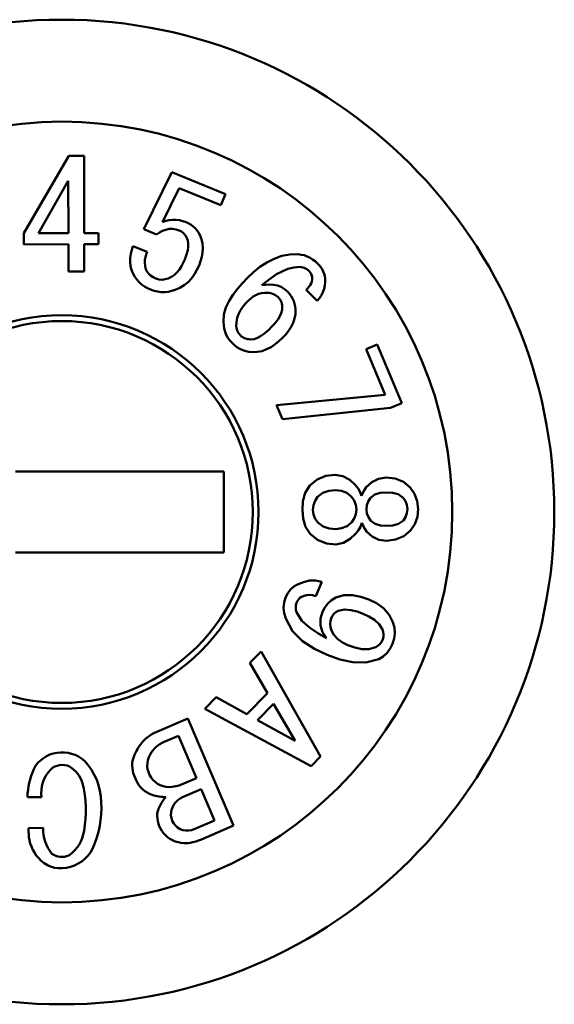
# Model space of a CAD drawing. Header units: inches. Extents: x 2.1 to 23.1, y 1.2 to 17.8.
# Tile 7 of 19: x 10.49 to 10.672, y 8.409 to 8.744. Entities that reach past the tile are written whole.
import ezdxf

# ---------------------------------------------------------------- set-up
doc = ezdxf.new("R2010")
doc.units = ezdxf.units.IN
doc.header["$LTSCALE"] = 0.8
doc.header["$MEASUREMENT"] = 0
doc.layers.add('Visible (ANSI)', color=7, linetype='Continuous', lineweight=50)

msp = doc.modelspace()

# ---------------------------------------------------------------- linework, layer by layer
at = {"layer": 'Visible (ANSI)'}
for p, q in [((10.50699254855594, 8.698152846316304), (10.49172208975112, 8.671880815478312)), ((10.51224383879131, 8.698155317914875), (10.50699254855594, 8.698152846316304)), ((10.51225619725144, 8.67189787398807), (10.51224383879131, 8.698155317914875)), ((10.54202573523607, 8.692655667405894), (10.53252926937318, 8.673177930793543)), ((10.56027856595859, 8.685150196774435), (10.54202573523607, 8.692655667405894)), ((10.50684230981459, 8.689670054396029), (10.49674154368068, 8.671890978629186)), ((10.50685524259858, 8.67189627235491), (10.50684230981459, 8.689670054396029)), ((10.53883021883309, 8.675618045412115), (10.54455637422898, 8.68714756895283)), ((10.54455637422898, 8.68714756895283), (10.55870399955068, 8.681329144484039)), ((10.55870399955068, 8.681329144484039), (10.56027856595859, 8.685150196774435)), ((10.53252926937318, 8.673177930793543), (10.53684384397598, 8.671400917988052)), ((10.53995015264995, 8.676026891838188), (10.53883021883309, 8.675618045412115)), ((10.5411111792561, 8.676297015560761), (10.53995015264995, 8.676026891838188)), ((10.53996444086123, 8.673046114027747), (10.54111698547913, 8.673296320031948)), ((10.54229560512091, 8.676428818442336), (10.5411111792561, 8.676297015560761)), ((10.54111698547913, 8.673296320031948), (10.54229525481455, 8.673339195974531)), ((10.54229525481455, 8.673339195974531), (10.54346019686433, 8.673157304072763)), ((10.54348743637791, 8.6764088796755), (10.54229560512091, 8.676428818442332)), ((10.54346019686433, 8.673157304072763), (10.54458755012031, 8.672807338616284)), ((10.54466754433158, 8.676241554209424), (10.54348743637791, 8.6764088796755)), ((10.54582452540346, 8.675954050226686), (10.54466754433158, 8.676241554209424)), ((10.54694654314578, 8.675550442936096), (10.54582452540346, 8.675954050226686)), ((10.54778677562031, 8.67515887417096), (10.54694654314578, 8.675550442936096)), ((10.54858566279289, 8.67468950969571), (10.54778677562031, 8.675158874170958)), ((10.54932961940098, 8.674136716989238), (10.54858566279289, 8.67468950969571)), ((10.55001213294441, 8.67351022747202), (10.54932961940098, 8.674136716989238)), ((10.55061923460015, 8.672809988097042), (10.55001213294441, 8.67351022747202)), ((10.49172208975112, 8.671880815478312), (10.49172599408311, 8.668058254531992)), ((10.49674154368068, 8.671890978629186), (10.50685524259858, 8.67189627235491)), ((10.517052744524, 8.671901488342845), (10.51225619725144, 8.67189787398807)), ((10.51705505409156, 8.668078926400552), (10.517052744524, 8.671901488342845)), ((10.53684384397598, 8.671400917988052), (10.53783275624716, 8.67204599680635)), ((10.53783275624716, 8.67204599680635), (10.53886543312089, 8.672617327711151)), ((10.53886543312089, 8.672617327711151), (10.53996444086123, 8.673046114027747)), ((10.54458755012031, 8.672807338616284), (10.54535421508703, 8.67239063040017)), ((10.54535421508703, 8.672390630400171), (10.5460561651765, 8.671874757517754)), ((10.5460561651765, 8.671874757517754), (10.54661732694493, 8.671208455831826)), ((10.54661732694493, 8.671208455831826), (10.54708381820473, 8.670471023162)), ((10.54708381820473, 8.670471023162), (10.54746042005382, 8.669416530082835)), ((10.55114791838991, 8.672049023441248), (10.55061923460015, 8.672809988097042)), ((10.55159531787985, 8.671237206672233), (10.55114791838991, 8.672049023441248)), ((10.55212376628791, 8.66980582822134), (10.55159531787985, 8.671237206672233)), ((10.55247003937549, 8.668321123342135), (10.55212376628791, 8.66980582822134)), ((10.49172599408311, 8.668058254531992), (10.50685907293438, 8.668068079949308)), ((10.50685907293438, 8.668068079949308), (10.50686305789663, 8.65878287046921)), ((10.51226049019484, 8.668076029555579), (10.51705505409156, 8.668078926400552)), ((10.51226610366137, 8.658785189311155), (10.51226049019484, 8.668076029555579)), ((10.52881348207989, 8.667488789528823), (10.52839033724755, 8.666169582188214)), ((10.53367392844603, 8.665494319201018), (10.52881348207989, 8.667488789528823)), ((10.54758802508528, 8.6671866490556), (10.54742695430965, 8.666077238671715)), ((10.54746042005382, 8.669416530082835), (10.54761285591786, 8.668306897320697)), ((10.54761285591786, 8.668306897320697), (10.54758802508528, 8.6671866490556)), ((10.55259249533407, 8.666801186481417), (10.55247003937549, 8.668321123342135)), ((10.55249986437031, 8.665279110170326), (10.55259249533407, 8.666801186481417)), ((10.52789384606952, 8.663447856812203), (10.52787578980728, 8.662063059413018)), ((10.52807614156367, 8.664820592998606), (10.52789384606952, 8.663447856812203)), ((10.52839033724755, 8.666169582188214), (10.52807614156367, 8.664820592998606)), ((10.53291100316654, 8.662739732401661), (10.53308719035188, 8.663678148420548)), ((10.53308719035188, 8.663678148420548), (10.53334410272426, 8.664597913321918)), ((10.53334410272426, 8.664597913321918), (10.53367392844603, 8.665494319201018)), ((10.54682767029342, 8.663918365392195), (10.54642574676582, 8.662871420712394)), ((10.54717150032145, 8.664985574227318), (10.54682767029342, 8.663918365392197)), ((10.54742695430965, 8.666077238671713), (10.54717150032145, 8.664985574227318)), ((10.55178410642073, 8.662316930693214), (10.55221437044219, 8.663780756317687)), ((10.55221437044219, 8.663780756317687), (10.55249986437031, 8.665279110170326)), ((10.5767878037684, 8.663182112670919), (10.57429004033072, 8.66191415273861)), ((10.57943210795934, 8.66410389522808), (10.5767878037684, 8.663182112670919)), ((10.58218404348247, 8.664620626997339), (10.57943210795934, 8.66410389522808)), ((10.58498324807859, 8.664692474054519), (10.58218404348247, 8.664620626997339)), ((10.58603603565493, 8.664541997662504), (10.58498324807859, 8.664692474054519)), ((10.58707544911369, 8.664319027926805), (10.58603603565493, 8.664541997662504)), ((10.58808080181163, 8.663974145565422), (10.58707544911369, 8.664319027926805)), ((10.58903642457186, 8.663508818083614), (10.58808080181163, 8.663974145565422)), ((10.58993255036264, 8.662936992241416), (10.58903642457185, 8.663508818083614)), ((10.52787578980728, 8.662063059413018), (10.52802887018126, 8.660687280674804)), ((10.52802887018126, 8.660687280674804), (10.52837201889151, 8.6593459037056)), ((10.53285247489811, 8.661786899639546), (10.53291100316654, 8.662739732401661)), ((10.53291977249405, 8.660834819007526), (10.53285247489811, 8.661786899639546)), ((10.53312837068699, 8.659903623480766), (10.53291977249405, 8.660834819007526)), ((10.53348072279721, 8.659016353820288), (10.53312837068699, 8.659903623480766)), ((10.54533168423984, 8.660611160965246), (10.5446546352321, 8.659553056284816)), ((10.54591850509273, 8.661721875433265), (10.54533168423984, 8.660611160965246)), ((10.54642574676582, 8.662871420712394), (10.54591850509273, 8.661721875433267)), ((10.55053327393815, 8.659346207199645), (10.55127871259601, 8.66087695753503)), ((10.55127871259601, 8.66087695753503), (10.55178410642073, 8.662316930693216)), ((10.57195106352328, 8.660372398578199), (10.56976725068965, 8.658616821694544)), ((10.57429004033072, 8.66191415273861), (10.57195106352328, 8.660372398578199)), ((10.58145460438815, 8.659683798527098), (10.58347900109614, 8.660233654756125)), ((10.58347900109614, 8.660233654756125), (10.58557010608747, 8.660398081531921)), ((10.58557010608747, 8.660398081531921), (10.58606440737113, 8.66032444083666)), ((10.58606440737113, 8.66032444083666), (10.58655505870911, 8.660229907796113)), ((10.58655505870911, 8.660229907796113), (10.58703520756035, 8.660092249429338)), ((10.58703520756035, 8.660092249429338), (10.58749173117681, 8.65989015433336)), ((10.58749173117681, 8.65989015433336), (10.58791644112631, 8.659627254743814)), ((10.59076943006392, 8.662281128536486), (10.58993255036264, 8.662936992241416)), ((10.59157063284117, 8.661581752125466), (10.59076943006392, 8.662281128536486)), ((10.59215276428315, 8.660967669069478), (10.59157063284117, 8.661581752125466)), ((10.59268129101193, 8.660307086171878), (10.59215276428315, 8.660967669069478)), ((10.59315404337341, 8.659605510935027), (10.59268129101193, 8.660307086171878)), ((10.50686305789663, 8.65878287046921), (10.51226610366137, 8.658785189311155)), ((10.52837201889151, 8.659345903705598), (10.52889423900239, 8.658063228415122)), ((10.52889423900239, 8.658063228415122), (10.52942035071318, 8.657013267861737)), ((10.52942035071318, 8.657013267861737), (10.5300887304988, 8.656047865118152)), ((10.53406869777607, 8.658162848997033), (10.53348072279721, 8.659016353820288)), ((10.53480262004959, 8.657433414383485), (10.53406869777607, 8.658162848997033)), ((10.53567401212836, 8.656873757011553), (10.53480262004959, 8.657433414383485)), ((10.53660510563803, 8.65641761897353), (10.53567401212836, 8.656873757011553)), ((10.53763720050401, 8.656114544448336), (10.53660510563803, 8.65641761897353)), ((10.54081666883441, 8.656436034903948), (10.53977744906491, 8.656155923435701)), ((10.54195692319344, 8.656960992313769), (10.54081666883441, 8.656436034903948)), ((10.54297926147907, 8.657688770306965), (10.54195692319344, 8.656960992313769)), ((10.54387568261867, 8.65856789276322), (10.54297926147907, 8.657688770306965)), ((10.5446546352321, 8.659553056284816), (10.54387568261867, 8.65856789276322)), ((10.54754604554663, 8.655235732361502), (10.54870560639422, 8.656480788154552)), ((10.54870560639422, 8.656480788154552), (10.54969753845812, 8.657863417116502)), ((10.54969753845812, 8.657863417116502), (10.55053327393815, 8.659346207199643)), ((10.56772547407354, 8.656697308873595), (10.56601480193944, 8.654861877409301)), ((10.56976725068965, 8.658616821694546), (10.56772547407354, 8.656697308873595)), ((10.57424440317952, 8.65544822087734), (10.57592716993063, 8.656704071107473)), ((10.57592716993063, 8.656704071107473), (10.57768031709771, 8.65785919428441)), ((10.57768031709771, 8.65785919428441), (10.57952009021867, 8.658870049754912)), ((10.57952009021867, 8.658870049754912), (10.58145460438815, 8.659683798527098)), ((10.58791644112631, 8.659627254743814), (10.5883162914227, 8.659327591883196)), ((10.5883162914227, 8.659327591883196), (10.58875896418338, 8.658965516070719)), ((10.58875896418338, 8.658965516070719), (10.58929349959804, 8.65829997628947)), ((10.58929349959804, 8.65829997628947), (10.58957023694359, 8.657729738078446)), ((10.58957023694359, 8.657729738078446), (10.5897645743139, 8.65688683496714)), ((10.5897645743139, 8.656886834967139), (10.58974841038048, 8.656127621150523)), ((10.59355324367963, 8.658859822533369), (10.59315404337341, 8.659605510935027)), ((10.59386708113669, 8.658074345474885), (10.59355324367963, 8.658859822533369)), ((10.59408212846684, 8.65725655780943), (10.59386708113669, 8.658074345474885)), ((10.59419136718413, 8.656417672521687), (10.59408212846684, 8.65725655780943)), ((10.59420880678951, 8.655233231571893), (10.59419136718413, 8.65641767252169)), ((10.5300887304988, 8.656047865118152), (10.53087646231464, 8.655177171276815)), ((10.53087646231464, 8.655177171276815), (10.53176503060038, 8.654409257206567)), ((10.53176503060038, 8.654409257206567), (10.53273295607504, 8.653743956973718)), ((10.53273295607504, 8.653743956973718), (10.53375814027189, 8.65317062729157)), ((10.53375814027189, 8.65317062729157), (10.53482865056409, 8.652686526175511)), ((10.53870897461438, 8.656035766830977), (10.53763720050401, 8.656114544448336)), ((10.53977744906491, 8.656155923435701), (10.53870897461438, 8.656035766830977)), ((10.54319931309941, 8.652618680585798), (10.5447589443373, 8.653300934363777)), ((10.5447589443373, 8.653300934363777), (10.54622451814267, 8.654164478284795)), ((10.54622451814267, 8.654164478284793), (10.54754604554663, 8.655235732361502)), ((10.56601480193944, 8.654861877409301), (10.56436917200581, 8.652968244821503)), ((10.5726003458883, 8.654141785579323), (10.57424440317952, 8.65544822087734)), ((10.57394023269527, 8.654310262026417), (10.5726003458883, 8.654141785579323)), ((10.57528782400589, 8.654389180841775), (10.57394023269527, 8.654310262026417)), ((10.57663463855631, 8.654304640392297), (10.57528782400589, 8.654389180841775)), ((10.57795602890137, 8.65403202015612), (10.57663463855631, 8.654304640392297)), ((10.57921457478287, 8.653547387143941), (10.57795602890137, 8.65403202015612)), ((10.58036242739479, 8.652839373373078), (10.57921457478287, 8.65354738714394)), ((10.58866837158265, 8.653582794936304), (10.58823194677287, 8.653036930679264)), ((10.58905627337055, 8.654164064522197), (10.58866837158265, 8.653582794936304)), ((10.58937575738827, 8.654785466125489), (10.58905627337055, 8.654164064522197)), ((10.58961269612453, 8.655442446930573), (10.58937575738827, 8.654785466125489)), ((10.58974841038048, 8.656127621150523), (10.58961269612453, 8.655442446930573)), ((10.59382221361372, 8.652900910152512), (10.5940853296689, 8.654055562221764)), ((10.5940853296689, 8.654055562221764), (10.59420880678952, 8.655233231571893)), ((10.53482865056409, 8.652686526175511), (10.53598458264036, 8.652272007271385)), ((10.53598458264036, 8.652272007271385), (10.53717667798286, 8.651979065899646)), ((10.53717667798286, 8.651979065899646), (10.53839448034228, 8.651824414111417)), ((10.53839448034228, 8.651824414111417), (10.53962196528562, 8.651811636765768)), ((10.53962196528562, 8.651811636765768), (10.54084254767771, 8.651942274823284)), ((10.54084254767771, 8.651942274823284), (10.5420389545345, 8.65221679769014)), ((10.5420389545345, 8.65221679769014), (10.54319931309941, 8.652618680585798)), ((10.56285427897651, 8.650968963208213), (10.56152855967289, 8.648840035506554)), ((10.56436917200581, 8.652968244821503), (10.56285427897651, 8.650968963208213)), ((10.56967645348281, 8.650256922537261), (10.5688554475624, 8.649624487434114)), ((10.57056616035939, 8.650787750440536), (10.56967645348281, 8.650256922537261)), ((10.57152032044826, 8.651190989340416), (10.57056616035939, 8.650787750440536)), ((10.57252268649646, 8.651452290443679), (10.57152032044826, 8.651190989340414)), ((10.57355176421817, 8.651573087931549), (10.57252268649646, 8.651452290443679)), ((10.57458775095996, 8.65161146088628), (10.57355176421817, 8.651573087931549)), ((10.57515548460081, 8.651529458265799), (10.57458775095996, 8.65161146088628)), ((10.57571914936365, 8.651423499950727), (10.57515548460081, 8.651529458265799)), ((10.5762710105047, 8.651268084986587), (10.57571914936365, 8.651423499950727)), ((10.57679616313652, 8.651038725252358), (10.5762710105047, 8.651268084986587)), ((10.577285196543, 8.650739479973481), (10.57679616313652, 8.651038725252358)), ((10.57774594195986, 8.650397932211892), (10.577285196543, 8.65073947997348)), ((10.57819186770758, 8.650037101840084), (10.57774594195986, 8.650397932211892)), ((10.57852530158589, 8.649661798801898), (10.57819186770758, 8.650037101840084)), ((10.58140287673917, 8.651978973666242), (10.58036242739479, 8.652839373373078)), ((10.58203644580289, 8.651242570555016), (10.58140287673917, 8.651978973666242)), ((10.58262146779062, 8.650467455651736), (10.58203644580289, 8.651242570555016)), ((10.58311578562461, 8.649631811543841), (10.58262146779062, 8.650467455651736)), ((10.58823194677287, 8.653036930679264), (10.58775438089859, 8.65252646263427)), ((10.58775438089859, 8.65252646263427), (10.59149110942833, 8.64882002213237)), ((10.59149110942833, 8.64882002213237), (10.59224147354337, 8.64973669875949)), ((10.59224147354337, 8.64973669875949), (10.59288675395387, 8.650729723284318)), ((10.59288675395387, 8.650729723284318), (10.59341984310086, 8.65178726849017)), ((10.59341984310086, 8.651787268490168), (10.59382221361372, 8.652900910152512)), ((10.56045333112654, 8.646575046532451), (10.55975844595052, 8.644168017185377)), ((10.56152855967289, 8.648840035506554), (10.56045333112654, 8.646575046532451)), ((10.56622129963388, 8.646784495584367), (10.56542050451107, 8.645609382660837)), ((10.56712329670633, 8.647884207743), (10.56622129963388, 8.646784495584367)), ((10.5680771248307, 8.648939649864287), (10.56712329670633, 8.647884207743)), ((10.5688554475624, 8.649624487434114), (10.5680771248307, 8.648939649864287)), ((10.57883168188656, 8.64926435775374), (10.57852530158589, 8.649661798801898)), ((10.57908986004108, 8.648834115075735), (10.57883168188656, 8.64926435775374)), ((10.57929697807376, 8.648377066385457), (10.57908986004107, 8.648834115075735)), ((10.57945033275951, 8.647899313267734), (10.57929697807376, 8.648377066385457)), ((10.57954741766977, 8.647406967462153), (10.57945033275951, 8.647899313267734)), ((10.57961018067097, 8.646908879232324), (10.57954741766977, 8.647406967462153)), ((10.57954788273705, 8.645762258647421), (10.57961018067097, 8.646908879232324)), ((10.58350434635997, 8.648742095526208), (10.58311578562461, 8.649631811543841)), ((10.58378382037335, 8.647812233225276), (10.58350434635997, 8.648742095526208)), ((10.58396471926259, 8.646858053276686), (10.58378382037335, 8.647812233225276)), ((10.58409005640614, 8.645894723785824), (10.58396471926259, 8.646858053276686)), ((10.55975844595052, 8.644168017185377), (10.55957975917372, 8.641669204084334)), ((10.56425456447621, 8.643023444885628), (10.56399052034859, 8.641627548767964)), ((10.56475049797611, 8.644355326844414), (10.56425456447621, 8.643023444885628)), ((10.56542050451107, 8.645609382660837), (10.56475049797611, 8.644355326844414)), ((10.57817181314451, 8.642627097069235), (10.57877316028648, 8.643606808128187)), ((10.57877316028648, 8.643606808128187), (10.5792448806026, 8.644654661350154)), ((10.5792448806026, 8.644654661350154), (10.57954788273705, 8.645762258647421)), ((10.58378695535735, 8.642805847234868), (10.58406428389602, 8.644337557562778)), ((10.58406428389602, 8.644337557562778), (10.58409005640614, 8.645894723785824)), ((10.55957975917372, 8.641669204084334), (10.5596879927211, 8.640545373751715)), ((10.5596879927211, 8.640545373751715), (10.55986082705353, 8.639429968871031)), ((10.56399052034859, 8.641627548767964), (10.56393951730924, 8.640206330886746)), ((10.56393951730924, 8.640206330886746), (10.56401575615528, 8.63971243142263)), ((10.56401575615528, 8.63971243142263), (10.56411304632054, 8.639222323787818)), ((10.57508530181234, 8.639129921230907), (10.57596053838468, 8.63998538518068)), ((10.57596053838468, 8.63998538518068), (10.57675048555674, 8.640821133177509)), ((10.57675048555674, 8.640821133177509), (10.57749291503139, 8.641699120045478)), ((10.57749291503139, 8.641699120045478), (10.57817181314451, 8.642627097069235)), ((10.58172853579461, 8.638637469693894), (10.58258060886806, 8.639941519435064)), ((10.58258060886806, 8.639941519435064), (10.58327667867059, 8.641334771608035)), ((10.58327667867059, 8.641334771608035), (10.58378695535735, 8.642805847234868)), ((10.55986082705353, 8.639429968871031), (10.56014866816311, 8.638338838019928)), ((10.56014866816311, 8.638338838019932), (10.56056412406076, 8.637289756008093)), ((10.56056412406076, 8.637289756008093), (10.56110876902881, 8.636301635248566)), ((10.56110876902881, 8.636301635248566), (10.56177378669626, 8.635389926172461)), ((10.56411304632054, 8.639222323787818), (10.56425380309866, 8.638743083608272)), ((10.56425380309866, 8.638743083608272), (10.56445948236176, 8.638288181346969)), ((10.56445948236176, 8.638288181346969), (10.5647262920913, 8.637865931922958)), ((10.5647262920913, 8.637865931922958), (10.56502995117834, 8.637469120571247)), ((10.56502995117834, 8.637469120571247), (10.56535035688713, 8.6370855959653)), ((10.56535035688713, 8.6370855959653), (10.5657807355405, 8.6367542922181)), ((10.5657807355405, 8.6367542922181), (10.56622468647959, 8.636441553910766)), ((10.56622468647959, 8.636441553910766), (10.56669440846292, 8.636169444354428)), ((10.57115384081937, 8.636243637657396), (10.57222126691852, 8.636840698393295)), ((10.57222126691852, 8.636840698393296), (10.57322281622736, 8.637543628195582)), ((10.57322281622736, 8.637543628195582), (10.57417668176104, 8.638310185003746)), ((10.57417668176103, 8.638310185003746), (10.57508530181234, 8.63912992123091)), ((10.57970474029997, 8.63627145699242), (10.58076520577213, 8.637413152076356)), ((10.58076520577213, 8.637413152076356), (10.58172853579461, 8.638637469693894)), ((10.56177378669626, 8.635389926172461), (10.5625053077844, 8.63452996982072)), ((10.5625053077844, 8.63452996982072), (10.56332253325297, 8.633783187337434)), ((10.56332253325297, 8.633783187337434), (10.56419793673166, 8.633106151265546)), ((10.56419793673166, 8.633106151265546), (10.56514055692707, 8.632526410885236)), ((10.56669440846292, 8.636169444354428), (10.56719667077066, 8.63596417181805)), ((10.56719667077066, 8.63596417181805), (10.5677224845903, 8.635829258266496)), ((10.5677224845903, 8.635829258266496), (10.56825834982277, 8.635741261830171)), ((10.56825834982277, 8.63574126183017), (10.56879753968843, 8.635675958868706)), ((10.56879753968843, 8.635675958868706), (10.57000957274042, 8.635813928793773)), ((10.57000957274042, 8.635813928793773), (10.57115384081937, 8.636243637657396)), ((10.57428722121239, 8.63233943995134), (10.57577840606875, 8.633117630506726)), ((10.57577840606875, 8.633117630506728), (10.57717732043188, 8.634052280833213)), ((10.57717732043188, 8.634052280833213), (10.57848008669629, 8.63511704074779)), ((10.57848008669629, 8.63511704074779), (10.57970474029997, 8.63627145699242)), ((10.61189979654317, 8.633955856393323), (10.608076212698, 8.632342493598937)), ((10.62028941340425, 8.614048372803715), (10.61189979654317, 8.633955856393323)), ((10.56514055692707, 8.632526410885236), (10.56614145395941, 8.632054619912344)), ((10.56614145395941, 8.632054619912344), (10.56719005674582, 8.631701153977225)), ((10.56719005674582, 8.631701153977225), (10.56827371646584, 8.631478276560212)), ((10.56827371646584, 8.631478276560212), (10.56937692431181, 8.631389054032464)), ((10.56937692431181, 8.631389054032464), (10.57105821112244, 8.631435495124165)), ((10.57105821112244, 8.631435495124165), (10.5727066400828, 8.631764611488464)), ((10.5727066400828, 8.631764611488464), (10.57428722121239, 8.63233943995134)), ((10.608076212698, 8.632342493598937), (10.6146068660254, 8.616836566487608)), ((10.6146068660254, 8.616836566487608), (10.57768707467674, 8.613370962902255)), ((10.57768707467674, 8.613370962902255), (10.57971717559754, 8.60855155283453)), ((10.61639796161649, 8.612406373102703), (10.62028941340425, 8.614048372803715)), ((10.57971717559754, 8.60855155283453), (10.61639796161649, 8.612406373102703)), ((10.55973576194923, 8.590716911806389), (10.48886965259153, 8.590784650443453)), ((10.55970941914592, 8.563157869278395), (10.55973576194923, 8.590716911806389)), ((10.59762586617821, 8.589669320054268), (10.59441427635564, 8.589279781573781)), ((10.600244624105, 8.589191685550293), (10.59762586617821, 8.589669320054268)), ((10.59143063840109, 8.588042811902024), (10.588967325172, 8.585952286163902)), ((10.59441427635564, 8.589279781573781), (10.59143063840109, 8.588042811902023)), ((10.60255944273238, 8.587882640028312), (10.600244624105, 8.589191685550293)), ((10.60451948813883, 8.586072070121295), (10.60255944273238, 8.587882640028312)), ((10.60535034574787, 8.584946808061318), (10.60451948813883, 8.586072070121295)), ((10.61003643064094, 8.5871273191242), (10.60816188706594, 8.585417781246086)), ((10.61229759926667, 8.588259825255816), (10.61003643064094, 8.5871273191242)), ((10.61488067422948, 8.588678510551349), (10.61229759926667, 8.588259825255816)), ((10.61799882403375, 8.588339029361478), (10.61488067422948, 8.588678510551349)), ((10.62078635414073, 8.587217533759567), (10.61799882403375, 8.588339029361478)), ((10.62310789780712, 8.585298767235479), (10.62078635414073, 8.587217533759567)), ((10.58742916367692, 8.583461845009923), (10.58663354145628, 8.580639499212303)), ((10.588967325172, 8.585952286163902), (10.58742916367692, 8.583461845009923)), ((10.5933686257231, 8.583465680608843), (10.5916267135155, 8.582097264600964)), ((10.59545797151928, 8.584190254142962), (10.5933686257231, 8.583465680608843)), ((10.59766573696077, 8.584425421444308), (10.59545797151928, 8.584190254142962)), ((10.59968482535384, 8.58420694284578), (10.59766573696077, 8.584425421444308)), ((10.60156961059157, 8.583468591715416), (10.59968482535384, 8.58420694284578)), ((10.60313935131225, 8.582183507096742), (10.60156961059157, 8.583468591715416)), ((10.606035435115, 8.583728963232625), (10.60535034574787, 8.584946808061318)), ((10.60656567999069, 8.582434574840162), (10.606035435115, 8.583728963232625)), ((10.60698630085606, 8.58348649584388), (10.60656567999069, 8.582434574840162)), ((10.60751787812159, 8.584485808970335), (10.60698630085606, 8.58348649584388)), ((10.60816188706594, 8.585417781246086), (10.60751787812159, 8.584485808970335)), ((10.61112218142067, 8.582916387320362), (10.60960215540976, 8.581780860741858)), ((10.61294081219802, 8.58347744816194), (10.61112218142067, 8.582916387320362)), ((10.61492291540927, 8.583653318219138), (10.61294081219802, 8.583477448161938)), ((10.61707447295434, 8.58351775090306), (10.61492291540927, 8.583653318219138)), ((10.61904033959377, 8.583010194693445), (10.61707447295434, 8.583517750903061)), ((10.62071083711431, 8.581860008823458), (10.61904033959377, 8.583010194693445)), ((10.62461305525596, 8.583129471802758), (10.62310789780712, 8.585298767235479)), ((10.62550690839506, 8.580644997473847), (10.62461305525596, 8.583129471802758)), ((10.58663354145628, 8.580639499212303), (10.58642354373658, 8.577711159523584)), ((10.59074024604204, 8.58079405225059), (10.59021034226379, 8.579312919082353)), ((10.5916267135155, 8.582097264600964), (10.59074024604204, 8.58079405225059)), ((10.60403805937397, 8.580888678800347), (10.60313935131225, 8.582183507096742)), ((10.60460690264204, 8.57942342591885), (10.60403805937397, 8.580888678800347)), ((10.60478841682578, 8.577858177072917), (10.60460690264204, 8.57942342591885)), ((10.60883628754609, 8.580602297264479), (10.60836888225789, 8.57928267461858)), ((10.60960215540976, 8.581780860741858), (10.60883628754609, 8.580602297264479)), ((10.62149956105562, 8.58069703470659), (10.62071083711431, 8.581860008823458)), ((10.62198992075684, 8.57938625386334), (10.62149956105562, 8.58069703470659)), ((10.62215836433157, 8.577991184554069), (10.62198992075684, 8.57938625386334)), ((10.62579393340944, 8.578017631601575), (10.62550690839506, 8.580644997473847)), ((10.58642354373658, 8.577711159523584), (10.58668485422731, 8.574792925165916)), ((10.59021034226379, 8.579312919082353), (10.59004415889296, 8.577745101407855)), ((10.59004415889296, 8.577745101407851), (10.59022668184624, 8.57618213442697)), ((10.59022668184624, 8.576182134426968), (10.59078739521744, 8.574712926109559)), ((10.60409224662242, 8.574814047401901), (10.60463021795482, 8.576291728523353)), ((10.60463021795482, 8.576291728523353), (10.60478841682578, 8.577858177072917)), ((10.60836888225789, 8.57928267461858), (10.60822201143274, 8.577884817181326)), ((10.60822201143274, 8.577884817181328), (10.60838418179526, 8.57649150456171)), ((10.60838418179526, 8.57649150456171), (10.60887218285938, 8.575182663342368)), ((10.62154245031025, 8.575276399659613), (10.62201253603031, 8.57659404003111)), ((10.62201253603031, 8.57659404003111), (10.62215836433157, 8.577991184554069)), ((10.62554274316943, 8.575387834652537), (10.62579393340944, 8.578017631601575)), ((10.58668485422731, 8.574792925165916), (10.58752070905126, 8.571991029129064)), ((10.59078739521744, 8.574712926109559), (10.5916932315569, 8.573427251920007)), ((10.5916932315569, 8.573427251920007), (10.59344715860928, 8.572077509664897)), ((10.60165180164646, 8.572210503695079), (10.60320586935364, 8.573513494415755)), ((10.60320586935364, 8.573513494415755), (10.60409224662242, 8.574814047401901)), ((10.6061596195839, 8.571992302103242), (10.6066392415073, 8.57330823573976)), ((10.6066392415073, 8.57330823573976), (10.60707611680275, 8.57226571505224)), ((10.60887218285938, 8.575182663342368), (10.60966206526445, 8.574023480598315)), ((10.60966206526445, 8.574023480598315), (10.61120018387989, 8.572907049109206)), ((10.61120018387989, 8.572907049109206), (10.61302493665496, 8.572375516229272)), ((10.61715807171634, 8.572393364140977), (10.61911180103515, 8.572942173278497)), ((10.61911180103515, 8.572942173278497), (10.620770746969, 8.574102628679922)), ((10.620770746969, 8.574102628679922), (10.62154245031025, 8.575276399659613)), ((10.62322110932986, 8.570696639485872), (10.62468943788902, 8.572890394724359)), ((10.62468943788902, 8.572890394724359), (10.62554274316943, 8.575387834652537)), ((10.58752070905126, 8.571991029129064), (10.58909375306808, 8.569524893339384)), ((10.58909375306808, 8.569524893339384), (10.59158705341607, 8.567467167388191)), ((10.59344715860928, 8.572077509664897), (10.59555092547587, 8.571376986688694)), ((10.59555092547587, 8.571376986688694), (10.5977652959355, 8.571192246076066)), ((10.5977652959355, 8.571192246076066), (10.59977983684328, 8.571442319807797)), ((10.59977983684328, 8.571442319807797), (10.60165180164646, 8.572210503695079)), ((10.60271501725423, 8.56780518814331), (10.60464591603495, 8.569644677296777)), ((10.60464591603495, 8.569644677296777), (10.6054906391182, 8.570761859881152)), ((10.6054906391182, 8.570761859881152), (10.6061596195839, 8.571992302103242)), ((10.60707611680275, 8.57226571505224), (10.60762344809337, 8.571277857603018)), ((10.60762344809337, 8.571277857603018), (10.60828214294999, 8.57035933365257)), ((10.60828214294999, 8.57035933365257), (10.61017882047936, 8.568674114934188)), ((10.61302493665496, 8.572375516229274), (10.6150318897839, 8.572230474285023)), ((10.6150318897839, 8.572230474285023), (10.61715807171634, 8.572393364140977)), ((10.62092701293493, 8.568749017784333), (10.62322110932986, 8.570696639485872)), ((10.59158705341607, 8.567467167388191), (10.59459230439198, 8.566275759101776)), ((10.59459230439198, 8.566275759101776), (10.59781264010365, 8.565940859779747)), ((10.59781264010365, 8.565940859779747), (10.60042175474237, 8.56646203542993)), ((10.60042175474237, 8.56646203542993), (10.60271501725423, 8.567805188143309)), ((10.61017882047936, 8.568674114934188), (10.61245941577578, 8.56757329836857)), ((10.61245941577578, 8.56757329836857), (10.61506240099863, 8.567205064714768)), ((10.61506240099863, 8.567205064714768), (10.61815716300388, 8.567593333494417)), ((10.61815716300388, 8.567593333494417), (10.62092701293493, 8.568749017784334)), ((10.48884330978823, 8.563225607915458), (10.55970941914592, 8.563157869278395)), ((10.58677970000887, 8.553163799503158), (10.58482631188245, 8.552358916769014)), ((10.58883884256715, 8.553631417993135), (10.58677970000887, 8.553163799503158)), ((10.59094879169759, 8.55366650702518), (10.58883884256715, 8.553631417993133)), ((10.59301084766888, 8.553218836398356), (10.59094879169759, 8.55366650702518)), ((10.59103881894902, 8.548358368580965), (10.59301084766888, 8.553218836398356)), ((10.58148876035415, 8.549426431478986), (10.58082012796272, 8.54807639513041)), ((10.58237867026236, 8.5506407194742), (10.58148876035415, 8.549426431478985)), ((10.58350482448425, 8.551638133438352), (10.58237867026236, 8.5506407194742)), ((10.58482631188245, 8.552358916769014), (10.58350482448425, 8.55163813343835)), ((10.5802532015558, 8.546276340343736), (10.58003167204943, 8.544403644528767)), ((10.58082012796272, 8.54807639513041), (10.5802532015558, 8.546276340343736)), ((10.58423779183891, 8.54532068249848), (10.58446874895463, 8.546105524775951)), ((10.58446874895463, 8.546105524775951), (10.58475748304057, 8.546712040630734)), ((10.58475748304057, 8.546712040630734), (10.58512733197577, 8.547271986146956)), ((10.58512733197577, 8.547271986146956), (10.58559349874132, 8.547754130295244)), ((10.58559349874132, 8.547754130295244), (10.58615380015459, 8.548123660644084)), ((10.58615380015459, 8.548123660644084), (10.58732940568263, 8.548579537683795)), ((10.58732940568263, 8.548579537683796), (10.5885713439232, 8.548793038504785)), ((10.5885713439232, 8.548793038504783), (10.58982837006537, 8.548709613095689)), ((10.58982837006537, 8.548709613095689), (10.59103881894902, 8.548358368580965)), ((10.59506513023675, 8.545870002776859), (10.59401415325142, 8.544547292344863)), ((10.59634222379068, 8.54697572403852), (10.59506513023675, 8.545870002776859)), ((10.59779325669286, 8.54784323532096), (10.59634222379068, 8.54697572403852)), ((10.60056576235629, 8.548686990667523), (10.59779325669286, 8.54784323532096)), ((10.60346938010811, 8.548714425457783), (10.60056576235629, 8.548686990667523)), ((10.60632214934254, 8.54815632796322), (10.60346938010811, 8.548714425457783)), ((10.6090733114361, 8.547211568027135), (10.60632214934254, 8.54815632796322)), ((10.61167293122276, 8.54591643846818), (10.6090733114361, 8.547211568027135)), ((10.61403137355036, 8.544228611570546), (10.61167293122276, 8.54591643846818)), ((10.58003167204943, 8.544403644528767), (10.58020599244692, 8.542525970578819)), ((10.58020599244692, 8.542525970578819), (10.5807607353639, 8.540723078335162)), ((10.58417615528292, 8.5445055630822), (10.58423779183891, 8.54532068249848)), ((10.5842608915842, 8.54369229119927), (10.58417615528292, 8.5445055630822)), ((10.58448064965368, 8.54290384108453), (10.5842608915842, 8.54369229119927)), ((10.58628192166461, 8.54001372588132), (10.58448064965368, 8.54290384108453)), ((10.5932405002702, 8.543045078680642), (10.59260453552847, 8.540749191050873)), ((10.59401415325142, 8.544547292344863), (10.5932405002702, 8.543045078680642)), ((10.59783707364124, 8.542884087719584), (10.59718231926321, 8.54230851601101)), ((10.59858188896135, 8.543339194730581), (10.59783707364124, 8.542884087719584)), ((10.60071076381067, 8.543832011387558), (10.59858188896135, 8.543339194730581)), ((10.60290019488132, 8.543645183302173), (10.60071076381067, 8.543832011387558)), ((10.6050337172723, 8.54310659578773), (10.60290019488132, 8.543645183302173)), ((10.60710128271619, 8.542351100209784), (10.6050337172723, 8.54310659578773)), ((10.61594128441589, 8.542049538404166), (10.61403137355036, 8.544228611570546)), ((10.5807607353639, 8.540723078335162), (10.58307530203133, 8.536494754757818)), ((10.58881112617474, 8.537713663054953), (10.58628192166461, 8.54001372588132)), ((10.59260453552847, 8.540749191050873), (10.59260396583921, 8.53837466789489)), ((10.59596844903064, 8.539880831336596), (10.59586205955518, 8.53888940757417)), ((10.59626052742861, 8.54083543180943), (10.59596844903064, 8.539880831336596)), ((10.59665636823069, 8.541613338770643), (10.59626052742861, 8.54083543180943)), ((10.59718231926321, 8.54230851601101), (10.59665636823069, 8.541613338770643)), ((10.60907594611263, 8.541445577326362), (10.60710128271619, 8.542351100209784)), ((10.61092899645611, 8.540313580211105), (10.60907594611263, 8.541445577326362)), ((10.6125350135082, 8.538856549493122), (10.61092899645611, 8.540313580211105)), ((10.61724961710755, 8.539461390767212), (10.61594128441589, 8.542049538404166)), ((10.61772583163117, 8.537652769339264), (10.61724961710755, 8.539461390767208)), ((10.58307530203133, 8.536494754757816), (10.58648413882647, 8.533074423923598)), ((10.59165343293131, 8.535808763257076), (10.58881112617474, 8.537713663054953)), ((10.59463079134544, 8.534119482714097), (10.59165343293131, 8.535808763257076)), ((10.59260396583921, 8.53837466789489), (10.59332197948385, 8.536110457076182)), ((10.59332197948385, 8.536110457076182), (10.59463079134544, 8.534119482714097)), ((10.59586205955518, 8.53888940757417), (10.5959491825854, 8.53789590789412)), ((10.5959491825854, 8.53789590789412), (10.59620443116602, 8.536930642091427)), ((10.59620443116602, 8.536930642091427), (10.59713798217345, 8.53516498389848)), ((10.61363415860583, 8.536996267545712), (10.6125350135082, 8.538856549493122)), ((10.61386683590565, 8.536192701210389), (10.61363415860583, 8.536996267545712)), ((10.61401926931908, 8.535370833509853), (10.61386683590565, 8.536192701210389)), ((10.61787502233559, 8.535789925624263), (10.61772583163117, 8.537652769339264)), ((10.58648413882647, 8.533074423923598), (10.59052571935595, 8.530421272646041)), ((10.59713798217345, 8.53516498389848), (10.59847045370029, 8.533682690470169)), ((10.59847045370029, 8.533682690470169), (10.60011459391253, 8.532550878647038)), ((10.60011459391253, 8.532550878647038), (10.60190705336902, 8.531666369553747)), ((10.61289009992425, 8.532133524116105), (10.61341566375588, 8.532893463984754)), ((10.61341566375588, 8.532893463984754), (10.61383297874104, 8.533719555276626)), ((10.61383297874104, 8.533719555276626), (10.61401230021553, 8.534536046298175)), ((10.61401230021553, 8.534536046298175), (10.61401926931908, 8.535370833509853)), ((10.61711545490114, 8.532145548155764), (10.61766746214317, 8.53393184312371)), ((10.61766746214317, 8.53393184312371), (10.61787502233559, 8.535789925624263)), ((10.57243321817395, 8.529563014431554), (10.568571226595, 8.525669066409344)), ((10.59259588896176, 8.49379569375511), (10.57243321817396, 8.529563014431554)), ((10.59052571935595, 8.530421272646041), (10.59490210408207, 8.528359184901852)), ((10.60190705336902, 8.531666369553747), (10.60422594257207, 8.530856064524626)), ((10.60422594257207, 8.530856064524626), (10.60662843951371, 8.530352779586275)), ((10.60662843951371, 8.530352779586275), (10.60908004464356, 8.530327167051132)), ((10.60908004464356, 8.530327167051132), (10.61142915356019, 8.53100646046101)), ((10.61142915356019, 8.53100646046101), (10.61219905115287, 8.531520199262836)), ((10.61219905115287, 8.531520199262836), (10.61289009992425, 8.532133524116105)), ((10.61524377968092, 8.529086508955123), (10.6163143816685, 8.530533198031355)), ((10.6163143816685, 8.530533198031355), (10.61711545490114, 8.532145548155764)), ((10.59490210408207, 8.528359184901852), (10.59915782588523, 8.526859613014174)), ((10.59915782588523, 8.526859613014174), (10.60355896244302, 8.525874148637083)), ((10.60355896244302, 8.525874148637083), (10.60806065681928, 8.525735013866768)), ((10.60806065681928, 8.525735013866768), (10.61239023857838, 8.526921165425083)), ((10.61239023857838, 8.526921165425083), (10.61392338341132, 8.527864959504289)), ((10.61392338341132, 8.527864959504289), (10.61524377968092, 8.529086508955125)), ((10.568571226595, 8.525669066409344), (10.5745456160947, 8.51534839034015)), ((10.55710332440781, 8.51394773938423), (10.55328070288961, 8.510053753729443)), ((10.56753089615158, 8.508189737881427), (10.55710332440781, 8.51394773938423)), ((10.5745456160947, 8.51534839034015), (10.56753089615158, 8.508189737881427)), ((10.55328070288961, 8.510053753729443), (10.58940379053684, 8.490531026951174)), ((10.57662876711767, 8.511724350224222), (10.57119039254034, 8.506178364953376)), ((10.58397888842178, 8.49907952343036), (10.57662876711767, 8.511724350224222)), ((10.54749010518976, 8.506712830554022), (10.53697400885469, 8.502234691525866)), ((10.56304583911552, 8.470280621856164), (10.54749010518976, 8.506712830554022)), ((10.57119039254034, 8.506178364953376), (10.58397888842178, 8.49907952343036)), ((10.54425611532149, 8.500810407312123), (10.5394510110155, 8.498767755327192)), ((10.55038414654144, 8.486473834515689), (10.54425611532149, 8.500810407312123)), ((10.58940379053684, 8.490531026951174), (10.59259588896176, 8.49379569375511)), ((10.54471256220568, 8.484077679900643), (10.55038414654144, 8.486473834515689)), ((10.55199466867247, 8.482653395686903), (10.54569286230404, 8.479942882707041)), ((10.55655143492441, 8.472019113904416), (10.55199466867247, 8.482653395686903)), ((10.49293694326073, 8.479953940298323), (10.497700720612, 8.479949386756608)), ((10.49828126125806, 8.46947638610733), (10.49324185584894, 8.46944183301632)), ((10.54961948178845, 8.469072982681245), (10.55655143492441, 8.472019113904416)), ((10.55209648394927, 8.465606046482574), (10.56304583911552, 8.470280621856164))]:
    msp.add_line(p, q, dxfattribs=at)
for centre, radius in [((10.50460450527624, 8.576989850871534), 0.1675), ((10.50460450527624, 8.576989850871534), 0.1328054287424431), ((10.50460450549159, 8.576990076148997), 0.0669291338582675), ((10.50460450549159, 8.576990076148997), 0.0649606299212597)]:
    msp.add_circle(centre, radius, dxfattribs=at)
for centre, radius, start, end in [((10.5420729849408, 8.489815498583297), 0.0134251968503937, 112.3216929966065, 144.7945385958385), ((10.54519159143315, 8.487748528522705), 0.0171653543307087, 145.1583959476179, 164.4134658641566), ((10.54304294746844, 8.489858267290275), 0.0096062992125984, 111.9572503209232, 150.966672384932), ((10.50430853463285, 8.484752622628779), 0.0103937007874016, 97.28390242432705, 152.7053098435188), ((10.50476902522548, 8.483943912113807), 0.0112598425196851, 47.89378352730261, 99.08675935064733), ((10.49711107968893, 8.477953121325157), 0.0209055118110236, 0.8861165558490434, 43.3268157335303), ((10.5391091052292, 8.490914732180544), 0.0105511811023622, 172.1229577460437, 209.3361036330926), ((10.54112474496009, 8.490864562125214), 0.0074409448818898, 150.5732159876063, 277.6366387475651), ((10.51957441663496, 8.47902853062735), 0.0266535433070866, 156.8225566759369, 178.0102935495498), ((10.50918899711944, 8.481362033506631), 0.0115748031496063, 136.5891687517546, 187.0101395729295), ((10.50477792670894, 8.48524102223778), 0.0057086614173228, 64.0314989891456, 134.4455838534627), ((10.50250834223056, 8.482170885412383), 0.0094881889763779, 15.70513521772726, 59.82425943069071), ((10.53805421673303, 8.489130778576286), 0.0088188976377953, 202.5742821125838, 252.0700851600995), ((10.47581831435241, 8.475453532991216), 0.037007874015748, 349.2608975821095, 14.53142152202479), ((10.54154192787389, 8.492053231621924), 0.0085826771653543, 273.8189900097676, 291.6800077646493), ((10.54054824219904, 8.497302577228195), 0.0173622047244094, 252.5413874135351, 268.268314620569), ((10.54765350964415, 8.47237834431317), 0.010748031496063, 135.2260873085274, 168.9450769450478), ((10.5481922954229, 8.47398958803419), 0.0064566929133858, 112.7746280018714, 172.5345038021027), ((10.48477107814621, 8.476211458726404), 0.0333070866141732, 335.5261631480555, 3.554493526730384), ((10.54640511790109, 8.473685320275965), 0.0093307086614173, 175.3652234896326, 218.9223245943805), ((10.54737639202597, 8.474127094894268), 0.0056299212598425, 172.8431908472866, 253.7422666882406), ((10.54838452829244, 8.471886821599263), 0.0551968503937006, 182.5387930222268, 184.5043413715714), ((10.51150311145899, 8.4690618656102), 0.0132283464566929, 178.2042983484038, 219.0199958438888), ((10.54713860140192, 8.47511923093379), 0.0065354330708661, 258.1831265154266, 292.3091921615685), ((10.50661662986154, 8.468047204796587), 0.013267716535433, 182.1391918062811, 221.3540928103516), ((10.50019614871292, 8.470145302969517), 0.0120866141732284, 304.1042927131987, 352.4517400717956), ((10.54667460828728, 8.474101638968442), 0.0098031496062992, 219.82584576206, 266.9345175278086), ((10.54415274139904, 8.484730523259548), 0.0207086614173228, 281.3749623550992, 292.5565545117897), ((10.50409042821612, 8.468149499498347), 0.0124015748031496, 279.7081368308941, 332.4478322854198), ((10.54662578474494, 8.474577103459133), 0.0102755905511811, 267.3481433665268, 279.0217228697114), ((10.50427262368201, 8.465701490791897), 0.0099606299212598, 220.1340771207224, 281.0497921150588), ((10.50462135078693, 8.465468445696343), 0.0058267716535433, 234.3541311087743, 293.8043922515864)]:
    msp.add_arc(centre, radius, start, end, dxfattribs=at)

doc.saveas('drawing.dxf')
